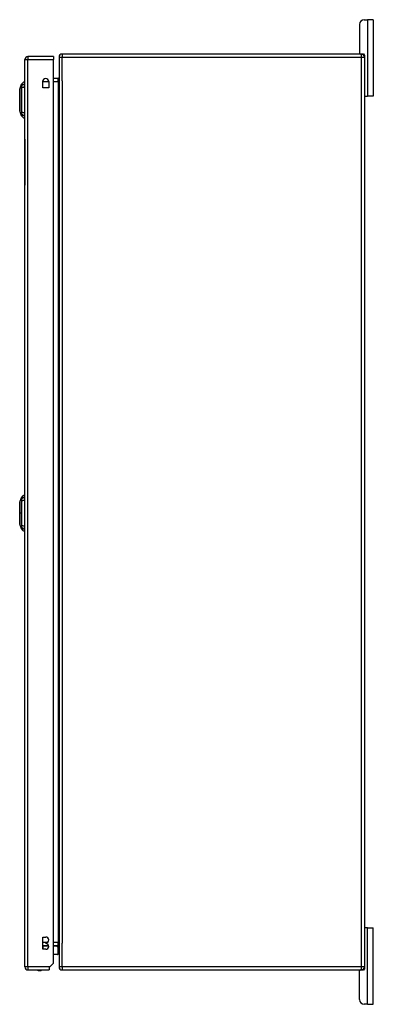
# Model space of a CAD drawing. Header units: inches. Extents: x 22 to 566, y 61 to 262.
# Tile 20 of 29: x 314 to 326, y 142 to 174. Entities that reach past the tile are written whole.
import ezdxf

# ---------------------------------------------------------------- set-up
doc = ezdxf.new("R2010")
doc.units = ezdxf.units.IN
doc.header["$MEASUREMENT"] = 0
doc.layers.add('Visible Edges(ANSI)', color=7, linetype='Continuous', lineweight=25)
doc.layers.add('Visible Tangent Edges(ANSI)', color=7, linetype='Continuous', lineweight=25)

msp = doc.modelspace()

# ---------------------------------------------------------------- linework, layer by layer
at = {"layer": 'Visible Edges(ANSI)'}
for p, q in [((325.179, 173.901), (325.179, 172.963)), ((325.335, 174.057), (325.442, 174.057)), ((325.629, 174.057), (325.442, 174.057)), ((325.629, 174.057), (325.629, 171.557)), ((325.238, 172.932), (315.436, 172.932)), ((325.238, 172.932), (325.306, 172.932)), ((325.337, 172.901), (325.337, 172.833)), ((314.217, 143.033), (314.217, 172.753)), ((315.151, 172.852), (314.316, 172.852)), ((315.151, 172.852), (315.151, 172.753)), ((315.151, 143.15), (315.151, 172.753)), ((315.337, 172.833), (315.337, 143.031)), ((325.337, 172.833), (325.337, 143.031)), ((314.047, 171.785), (314.109, 171.945)), ((314.202, 172.019), (314.202, 171.951)), ((314.202, 171.84), (314.202, 171.951)), ((314.8, 171.825), (314.8, 172.028)), ((315.003, 172.028), (315.003, 171.825)), ((315.306, 172.134), (315.151, 172.134)), ((314.202, 171.84), (314.202, 171.016)), ((315.003, 171.825), (314.8, 171.825)), ((325.368, 171.557), (325.337, 171.557)), ((325.368, 171.557), (325.442, 171.557)), ((325.629, 171.557), (325.442, 171.557)), ((314.109, 170.912), (314.047, 171.071)), ((314.202, 170.906), (314.202, 171.016)), ((314.202, 170.906), (314.202, 170.838)), ((314.211, 170.143), (314.211, 170.393)), ((314.217, 170.393), (314.211, 170.393)), ((314.211, 170.143), (314.211, 168.643)), ((314.211, 168.393), (314.211, 168.643)), ((314.211, 168.393), (314.217, 168.393)), ((314.047, 158.25), (314.109, 158.41)), ((314.202, 158.484), (314.202, 158.416)), ((314.202, 158.305), (314.202, 158.416)), ((314.202, 158.305), (314.202, 157.481)), ((314.109, 157.377), (314.047, 157.536)), ((314.202, 157.371), (314.202, 157.481)), ((314.202, 157.371), (314.202, 157.303)), ((325.337, 144.307), (325.368, 144.307)), ((325.442, 144.307), (325.368, 144.307)), ((325.442, 144.307), (325.629, 144.307)), ((325.629, 141.807), (325.629, 144.307)), ((314.806, 143.609), (314.806, 144.009)), ((314.806, 144.009), (314.901, 144.009)), ((314.806, 143.731), (314.993, 143.731)), ((314.901, 143.609), (314.806, 143.609)), ((314.901, 143.819), (314.901, 143.799)), ((315.151, 143.731), (315.306, 143.731)), ((315.262, 143.725), (315.301, 143.685)), ((315.307, 143.455), (315.307, 143.671)), ((315.287, 143.435), (315.151, 143.435)), ((314.316, 142.934), (315.017, 142.934)), ((315.034, 143.033), (315.017, 143.016)), ((315.017, 143.016), (315.017, 142.934)), ((315.151, 143.15), (315.034, 143.033)), ((315.436, 142.932), (325.238, 142.932)), ((325.179, 141.963), (325.179, 142.901)), ((325.306, 142.932), (325.238, 142.932)), ((325.337, 143.031), (325.337, 142.963)), ((325.442, 141.807), (325.335, 141.807)), ((325.442, 141.807), (325.629, 141.807))]:
    msp.add_line(p, q, dxfattribs=at)
at = {"layer": 'Visible Edges(ANSI)', "flags": 128}
for points in [[(314.047, 171.783), (314.047, 171.783), (314.047, 171.782), (314.047, 171.779), (314.047, 171.776), (314.047, 171.773), (314.047, 171.768), (314.047, 171.762), (314.047, 171.756), (314.047, 171.749), (314.047, 171.741), (314.047, 171.733), (314.047, 171.723), (314.047, 171.713), (314.047, 171.703), (314.047, 171.691), (314.047, 171.679), (314.047, 171.667), (314.047, 171.653), (314.047, 171.64), (314.047, 171.626), (314.047, 171.611), (314.047, 171.596), (314.047, 171.58), (314.047, 171.564), (314.047, 171.548), (314.047, 171.531), (314.047, 171.514), (314.047, 171.497), (314.047, 171.48), (314.047, 171.463), (314.047, 171.445), (314.047, 171.428), (314.047, 171.41), (314.047, 171.393), (314.047, 171.376), (314.047, 171.358), (314.047, 171.342), (314.047, 171.325), (314.047, 171.308), (314.047, 171.292), (314.047, 171.276), (314.047, 171.26), (314.047, 171.245), (314.047, 171.23), (314.047, 171.216), (314.047, 171.202), (314.047, 171.189), (314.047, 171.177), (314.047, 171.165), (314.047, 171.153), (314.047, 171.143), (314.047, 171.133), (314.047, 171.123), (314.047, 171.115), (314.047, 171.107), (314.047, 171.1), (314.047, 171.094), (314.047, 171.088), (314.047, 171.084), (314.047, 171.08), (314.047, 171.077), (314.047, 171.075), (314.047, 171.073), (314.047, 171.073)], [(314.047, 158.248), (314.047, 158.248), (314.047, 158.247), (314.047, 158.244), (314.047, 158.241), (314.047, 158.238), (314.047, 158.233), (314.047, 158.228), (314.047, 158.221), (314.047, 158.214), (314.047, 158.206), (314.047, 158.198), (314.047, 158.188), (314.047, 158.178), (314.047, 158.168), (314.047, 158.156), (314.047, 158.144), (314.047, 158.132), (314.047, 158.119), (314.047, 158.105), (314.047, 158.091), (314.047, 158.076), (314.047, 158.061), (314.047, 158.045), (314.047, 158.029), (314.047, 158.013), (314.047, 157.997), (314.047, 157.98), (314.047, 157.963), (314.047, 157.945), (314.047, 157.928), (314.047, 157.911), (314.047, 157.893), (314.047, 157.876), (314.047, 157.859), (314.047, 157.841), (314.047, 157.824), (314.047, 157.807), (314.047, 157.79), (314.047, 157.774), (314.047, 157.757), (314.047, 157.741), (314.047, 157.726), (314.047, 157.711), (314.047, 157.696), (314.047, 157.681), (314.047, 157.668), (314.047, 157.654), (314.047, 157.642), (314.047, 157.63), (314.047, 157.619), (314.047, 157.608), (314.047, 157.598), (314.047, 157.589), (314.047, 157.58), (314.047, 157.572), (314.047, 157.565), (314.047, 157.559), (314.047, 157.553), (314.047, 157.549), (314.047, 157.545), (314.047, 157.542), (314.047, 157.54), (314.047, 157.538), (314.047, 157.538)]]:
    msp.add_lwpolyline(points, dxfattribs=at)
at = {"layer": 'Visible Edges(ANSI)'}
for centre, radius, start, end in [((325.335, 173.901), 0.156, 90, 180), ((315.436, 172.833), 0.099, 90, 180), ((325.21, 172.963), 0.031, 180, 270), ((325.238, 172.833), 0.099, 0, 90), ((325.306, 172.901), 0.031, 0, 90), ((314.316, 172.753), 0.099, 90, 180), ((314.219, 171.902), 0.118, 98.6009, 158.7495), ((314.194, 171.96), 0.0394, 53.1301, 78.463), ((314.901, 172.028), 0.102, 0, 180), ((315.306, 172.165), 0.031, 270, 0), ((314.052, 171.783), 0.00492, 158.7495, 179.7912), ((325.368, 171.588), 0.031, 180, 270), ((314.052, 171.073), 0.00492, 180.2088, 201.2505), ((314.219, 170.954), 0.118, 201.2505, 261.3991), ((314.194, 170.897), 0.0394, 281.537, 306.8699), ((314.219, 158.367), 0.118, 98.6009, 158.7495), ((314.194, 158.425), 0.0394, 53.1301, 78.463), ((314.052, 158.248), 0.00492, 158.7495, 179.7912), ((314.052, 157.538), 0.00492, 180.2088, 201.2505), ((314.219, 157.419), 0.118, 201.2505, 261.3991), ((314.194, 157.362), 0.0394, 281.537, 306.8699), ((325.368, 144.276), 0.031, 90, 180), ((314.901, 143.914), 0.095, 270, 90), ((314.901, 143.704), 0.095, 270, 90), ((315.248, 143.711), 0.0197, 45, 90), ((315.287, 143.671), 0.0197, 0, 45), ((315.306, 143.7), 0.031, 0, 90), ((315.287, 143.455), 0.0197, 270, 0), ((314.316, 143.033), 0.099, 180, 270), ((314.694, 143.102), 0.187, 243.6372, 296.3628), ((315.436, 143.031), 0.099, 180, 270), ((325.21, 142.901), 0.031, 90, 180), ((325.238, 143.031), 0.099, 270, 0), ((325.306, 142.963), 0.031, 270, 0), ((325.335, 141.963), 0.156, 180, 270)]:
    msp.add_arc(centre, radius, start, end, dxfattribs=at)
at = {"layer": 'Visible Tangent Edges(ANSI)'}
for p, q in [((325.442, 174.057), (325.442, 171.557)), ((315.436, 172.932), (315.436, 172.833)), ((325.238, 172.833), (325.238, 172.932)), ((314.217, 172.753), (314.316, 172.753)), ((314.316, 172.852), (314.316, 172.753)), ((314.316, 172.753), (315.151, 172.753)), ((314.316, 143.033), (314.316, 172.753)), ((315.337, 172.833), (315.436, 172.833)), ((315.436, 172.833), (325.238, 172.833)), ((315.436, 172.058), (315.436, 172.833)), ((325.238, 172.833), (325.337, 172.833)), ((325.238, 143.031), (325.238, 172.833)), ((314.109, 171.945), (314.047, 171.785)), ((314.8, 172.035), (315.003, 172.035)), ((315.151, 172.035), (315.306, 172.035)), ((315.306, 172.035), (315.306, 172.134)), ((315.306, 172.035), (315.337, 172.035)), ((315.306, 172.035), (315.306, 143.83)), ((315.436, 172.058), (315.436, 143.806)), ((314.211, 170.143), (314.217, 170.143)), ((314.217, 168.643), (314.211, 168.643)), ((314.047, 157.893), (314.047, 157.893)), ((314.109, 157.893), (314.047, 157.893)), ((325.442, 141.807), (325.442, 144.307)), ((314.945, 143.83), (314.806, 143.83)), ((314.806, 143.711), (314.807, 143.711)), ((314.807, 143.711), (314.807, 143.731)), ((314.807, 143.711), (314.807, 143.609)), ((314.996, 143.711), (314.807, 143.711)), ((315.306, 143.83), (315.151, 143.83)), ((315.266, 143.711), (315.151, 143.711)), ((315.307, 143.671), (315.266, 143.711)), ((315.306, 143.83), (315.337, 143.83)), ((315.306, 143.731), (315.306, 143.83)), ((315.436, 143.031), (315.436, 143.806)), ((315.151, 143.455), (315.307, 143.455)), ((314.316, 143.033), (314.217, 143.033)), ((314.316, 143.033), (314.316, 142.934)), ((315.034, 143.033), (314.316, 143.033)), ((315.436, 143.031), (315.337, 143.031)), ((315.436, 143.031), (315.436, 142.932)), ((325.238, 143.031), (315.436, 143.031)), ((325.238, 142.932), (325.238, 143.031)), ((325.337, 143.031), (325.238, 143.031))]:
    msp.add_line(p, q, dxfattribs=at)
at = {"layer": 'Visible Tangent Edges(ANSI)', "flags": 128}
for points in [[(314.109, 171.945), (314.109, 171.945), (314.109, 171.944), (314.109, 171.943), (314.109, 171.943), (314.109, 171.941), (314.109, 171.94), (314.109, 171.938), (314.109, 171.936), (314.109, 171.934), (314.109, 171.931), (314.109, 171.928), (314.109, 171.925), (314.109, 171.922), (314.108, 171.919), (314.108, 171.915), (314.108, 171.911), (314.108, 171.906), (314.108, 171.902), (314.108, 171.897), (314.108, 171.892), (314.108, 171.887), (314.108, 171.882), (314.108, 171.876), (314.108, 171.868)], [(314.047, 171.703), (314.047, 171.709), (314.047, 171.715), (314.047, 171.721), (314.047, 171.727), (314.047, 171.733), (314.047, 171.738), (314.047, 171.743), (314.047, 171.748), (314.047, 171.752), (314.047, 171.756), (314.047, 171.76), (314.047, 171.764), (314.047, 171.767), (314.047, 171.77), (314.047, 171.773), (314.047, 171.776), (314.047, 171.778), (314.047, 171.78), (314.047, 171.781), (314.047, 171.783), (314.047, 171.784), (314.047, 171.784), (314.047, 171.785), (314.047, 171.785)], [(314.047, 171.656), (314.047, 171.658), (314.047, 171.66), (314.047, 171.662), (314.047, 171.664), (314.047, 171.666), (314.047, 171.668), (314.047, 171.67), (314.047, 171.672), (314.047, 171.674), (314.047, 171.676), (314.047, 171.678), (314.047, 171.68), (314.047, 171.682), (314.047, 171.684), (314.047, 171.686), (314.047, 171.688), (314.047, 171.69), (314.047, 171.692), (314.047, 171.694), (314.047, 171.695), (314.047, 171.697), (314.047, 171.699), (314.047, 171.701), (314.047, 171.703)], [(314.047, 171.201), (314.047, 171.217), (314.047, 171.234), (314.047, 171.251), (314.047, 171.269), (314.047, 171.288), (314.047, 171.307), (314.047, 171.327), (314.047, 171.347), (314.047, 171.367), (314.047, 171.387), (314.047, 171.407), (314.047, 171.428), (314.047, 171.449), (314.047, 171.469), (314.047, 171.49), (314.047, 171.51), (314.047, 171.53), (314.047, 171.549), (314.047, 171.568), (314.047, 171.587), (314.047, 171.605), (314.047, 171.623), (314.047, 171.64), (314.047, 171.656)], [(314.108, 171.868), (314.108, 171.867), (314.108, 171.865), (314.108, 171.864), (314.108, 171.862), (314.108, 171.861), (314.108, 171.859), (314.108, 171.857), (314.108, 171.855), (314.108, 171.853), (314.108, 171.851), (314.108, 171.849), (314.108, 171.847), (314.108, 171.845), (314.108, 171.842), (314.108, 171.84), (314.108, 171.838), (314.108, 171.835), (314.108, 171.833), (314.108, 171.83), (314.108, 171.828), (314.108, 171.825), (314.108, 171.822), (314.108, 171.82), (314.108, 171.817)], [(314.108, 171.817), (314.108, 171.783), (314.108, 171.752), (314.108, 171.721), (314.108, 171.689), (314.108, 171.657), (314.109, 171.625), (314.109, 171.592), (314.109, 171.56), (314.109, 171.527), (314.109, 171.494), (314.109, 171.461), (314.109, 171.428), (314.109, 171.395), (314.109, 171.362), (314.109, 171.329), (314.109, 171.296), (314.109, 171.264), (314.109, 171.231), (314.108, 171.199), (314.108, 171.167), (314.108, 171.135), (314.108, 171.104), (314.108, 171.073), (314.108, 171.04)], [(314.047, 171.154), (314.047, 171.155), (314.047, 171.157), (314.047, 171.159), (314.047, 171.161), (314.047, 171.163), (314.047, 171.164), (314.047, 171.166), (314.047, 171.168), (314.047, 171.17), (314.047, 171.172), (314.047, 171.174), (314.047, 171.176), (314.047, 171.178), (314.047, 171.18), (314.047, 171.182), (314.047, 171.184), (314.047, 171.186), (314.047, 171.188), (314.047, 171.19), (314.047, 171.192), (314.047, 171.194), (314.047, 171.196), (314.047, 171.198), (314.047, 171.201)], [(314.047, 171.071), (314.047, 171.071), (314.047, 171.072), (314.047, 171.073), (314.047, 171.074), (314.047, 171.075), (314.047, 171.077), (314.047, 171.079), (314.047, 171.081), (314.047, 171.083), (314.047, 171.086), (314.047, 171.089), (314.047, 171.093), (314.047, 171.096), (314.047, 171.1), (314.047, 171.104), (314.047, 171.109), (314.047, 171.114), (314.047, 171.118), (314.047, 171.124), (314.047, 171.129), (314.047, 171.135), (314.047, 171.141), (314.047, 171.147), (314.047, 171.154)], [(314.108, 171.04), (314.108, 171.037), (314.108, 171.034), (314.108, 171.031), (314.108, 171.029), (314.108, 171.026), (314.108, 171.024), (314.108, 171.021), (314.108, 171.019), (314.108, 171.016), (314.108, 171.014), (314.108, 171.012), (314.108, 171.009), (314.108, 171.007), (314.108, 171.005), (314.108, 171.003), (314.108, 171.001), (314.108, 170.999), (314.108, 170.998), (314.108, 170.996), (314.108, 170.994), (314.108, 170.993), (314.108, 170.991), (314.108, 170.99), (314.108, 170.988)], [(314.108, 170.988), (314.108, 170.98), (314.108, 170.974), (314.108, 170.969), (314.108, 170.964), (314.108, 170.959), (314.108, 170.954), (314.108, 170.95), (314.108, 170.946), (314.108, 170.942), (314.108, 170.938), (314.109, 170.934), (314.109, 170.931), (314.109, 170.928), (314.109, 170.925), (314.109, 170.922), (314.109, 170.92), (314.109, 170.918), (314.109, 170.916), (314.109, 170.915), (314.109, 170.914), (314.109, 170.913), (314.109, 170.912), (314.109, 170.912), (314.109, 170.912)], [(314.109, 158.41), (314.109, 158.41), (314.109, 158.409), (314.109, 158.408), (314.109, 158.408), (314.109, 158.406), (314.109, 158.405), (314.109, 158.403), (314.109, 158.401), (314.109, 158.399), (314.109, 158.396), (314.109, 158.393), (314.109, 158.39), (314.109, 158.387), (314.108, 158.384), (314.108, 158.38), (314.108, 158.376), (314.108, 158.371), (314.108, 158.367), (314.108, 158.362), (314.108, 158.357), (314.108, 158.352), (314.108, 158.347), (314.108, 158.341), (314.108, 158.333)], [(314.047, 158.168), (314.047, 158.174), (314.047, 158.18), (314.047, 158.186), (314.047, 158.192), (314.047, 158.198), (314.047, 158.203), (314.047, 158.208), (314.047, 158.212), (314.047, 158.217), (314.047, 158.221), (314.047, 158.225), (314.047, 158.229), (314.047, 158.232), (314.047, 158.235), (314.047, 158.238), (314.047, 158.24), (314.047, 158.243), (314.047, 158.245), (314.047, 158.246), (314.047, 158.248), (314.047, 158.249), (314.047, 158.249), (314.047, 158.25), (314.047, 158.25)], [(314.047, 158.121), (314.047, 158.123), (314.047, 158.125), (314.047, 158.127), (314.047, 158.129), (314.047, 158.131), (314.047, 158.133), (314.047, 158.135), (314.047, 158.137), (314.047, 158.139), (314.047, 158.141), (314.047, 158.143), (314.047, 158.145), (314.047, 158.147), (314.047, 158.149), (314.047, 158.151), (314.047, 158.153), (314.047, 158.155), (314.047, 158.157), (314.047, 158.159), (314.047, 158.161), (314.047, 158.162), (314.047, 158.164), (314.047, 158.166), (314.047, 158.168)], [(314.047, 157.893), (314.047, 157.903), (314.047, 157.914), (314.047, 157.924), (314.047, 157.934), (314.047, 157.944), (314.047, 157.955), (314.047, 157.965), (314.047, 157.975), (314.047, 157.985), (314.047, 157.995), (314.047, 158.004), (314.047, 158.014), (314.047, 158.024), (314.047, 158.033), (314.047, 158.043), (314.047, 158.052), (314.047, 158.061), (314.047, 158.07), (314.047, 158.079), (314.047, 158.088), (314.047, 158.096), (314.047, 158.105), (314.047, 158.113), (314.047, 158.121)], [(314.108, 158.333), (314.108, 158.332), (314.108, 158.332), (314.108, 158.331), (314.108, 158.33), (314.108, 158.33), (314.108, 158.329), (314.108, 158.328), (314.108, 158.327), (314.108, 158.326), (314.108, 158.326), (314.108, 158.325), (314.108, 158.324), (314.108, 158.323), (314.108, 158.322), (314.108, 158.321), (314.108, 158.32), (314.108, 158.319), (314.108, 158.318), (314.108, 158.317), (314.108, 158.316), (314.108, 158.315), (314.108, 158.314), (314.108, 158.313), (314.108, 158.312)], [(314.108, 158.312), (314.108, 158.311), (314.108, 158.31), (314.108, 158.309), (314.108, 158.307), (314.108, 158.306), (314.108, 158.305), (314.108, 158.304), (314.108, 158.303), (314.108, 158.301), (314.108, 158.3), (314.108, 158.299), (314.108, 158.298), (314.108, 158.296), (314.108, 158.295), (314.108, 158.294), (314.108, 158.293), (314.108, 158.291), (314.108, 158.29), (314.108, 158.289), (314.108, 158.287), (314.108, 158.286), (314.108, 158.285), (314.108, 158.283), (314.108, 158.282)], [(314.108, 158.282), (314.108, 158.264), (314.108, 158.248), (314.108, 158.233), (314.108, 158.217), (314.108, 158.201), (314.108, 158.186), (314.108, 158.17), (314.108, 158.154), (314.108, 158.138), (314.108, 158.122), (314.109, 158.106), (314.109, 158.09), (314.109, 158.074), (314.109, 158.057), (314.109, 158.041), (314.109, 158.025), (314.109, 158.008), (314.109, 157.992), (314.109, 157.976), (314.109, 157.959), (314.109, 157.943), (314.109, 157.926), (314.109, 157.91), (314.109, 157.893)], [(314.047, 157.666), (314.047, 157.674), (314.047, 157.682), (314.047, 157.69), (314.047, 157.699), (314.047, 157.707), (314.047, 157.716), (314.047, 157.725), (314.047, 157.734), (314.047, 157.744), (314.047, 157.753), (314.047, 157.763), (314.047, 157.772), (314.047, 157.782), (314.047, 157.792), (314.047, 157.802), (314.047, 157.812), (314.047, 157.822), (314.047, 157.832), (314.047, 157.842), (314.047, 157.852), (314.047, 157.862), (314.047, 157.873), (314.047, 157.883), (314.047, 157.893)], [(314.109, 157.893), (314.109, 157.877), (314.109, 157.86), (314.109, 157.844), (314.109, 157.827), (314.109, 157.811), (314.109, 157.794), (314.109, 157.778), (314.109, 157.761), (314.109, 157.745), (314.109, 157.729), (314.109, 157.713), (314.109, 157.696), (314.109, 157.68), (314.108, 157.664), (314.108, 157.648), (314.108, 157.632), (314.108, 157.616), (314.108, 157.601), (314.108, 157.585), (314.108, 157.569), (314.108, 157.554), (314.108, 157.538), (314.108, 157.523), (314.108, 157.505)], [(314.047, 157.619), (314.047, 157.62), (314.047, 157.622), (314.047, 157.624), (314.047, 157.626), (314.047, 157.628), (314.047, 157.629), (314.047, 157.631), (314.047, 157.633), (314.047, 157.635), (314.047, 157.637), (314.047, 157.639), (314.047, 157.641), (314.047, 157.643), (314.047, 157.645), (314.047, 157.647), (314.047, 157.649), (314.047, 157.651), (314.047, 157.653), (314.047, 157.655), (314.047, 157.657), (314.047, 157.659), (314.047, 157.661), (314.047, 157.663), (314.047, 157.666)], [(314.047, 157.536), (314.047, 157.536), (314.047, 157.537), (314.047, 157.538), (314.047, 157.539), (314.047, 157.54), (314.047, 157.542), (314.047, 157.544), (314.047, 157.546), (314.047, 157.548), (314.047, 157.551), (314.047, 157.554), (314.047, 157.558), (314.047, 157.561), (314.047, 157.565), (314.047, 157.569), (314.047, 157.574), (314.047, 157.578), (314.047, 157.583), (314.047, 157.589), (314.047, 157.594), (314.047, 157.6), (314.047, 157.606), (314.047, 157.612), (314.047, 157.619)], [(314.108, 157.505), (314.108, 157.502), (314.108, 157.499), (314.108, 157.496), (314.108, 157.494), (314.108, 157.491), (314.108, 157.489), (314.108, 157.486), (314.108, 157.484), (314.108, 157.481), (314.108, 157.479), (314.108, 157.477), (314.108, 157.474), (314.108, 157.472), (314.108, 157.47), (314.108, 157.468), (314.108, 157.466), (314.108, 157.464), (314.108, 157.463), (314.108, 157.461), (314.108, 157.459), (314.108, 157.458), (314.108, 157.456), (314.108, 157.455), (314.108, 157.453)], [(314.108, 157.453), (314.108, 157.445), (314.108, 157.439), (314.108, 157.434), (314.108, 157.429), (314.108, 157.424), (314.108, 157.419), (314.108, 157.415), (314.108, 157.411), (314.108, 157.406), (314.108, 157.403), (314.109, 157.399), (314.109, 157.396), (314.109, 157.393), (314.109, 157.39), (314.109, 157.387), (314.109, 157.385), (314.109, 157.383), (314.109, 157.381), (314.109, 157.38), (314.109, 157.379), (314.109, 157.378), (314.109, 157.377), (314.109, 157.377), (314.109, 157.377)]]:
    msp.add_lwpolyline(points, dxfattribs=at)
at = {"layer": 'Visible Tangent Edges(ANSI)'}
msp.add_arc((314.052, 171.783), 0.00492, 158.7495, 179.7912, dxfattribs=at)
for centre, major_axis, ratio, start_param, end_param in [((314.222, 171.84), (-0.117, -0.016), 0.948273, 4.754759, 5.892029), ((314.222, 171.802), (-0.118, 0.005), 0.314585, 4.896593, 6.033863), ((314.222, 171.054), (-0.118, -0.005), 0.314585, 0.249322, 1.386592), ((314.222, 171.016), (-0.117, 0.016), 0.948273, 0.391156, 1.528426), ((314.222, 158.305), (-0.117, -0.016), 0.948273, 4.754759, 5.892029), ((314.222, 158.267), (-0.118, 0.005), 0.314585, 4.896593, 6.033863), ((314.222, 157.519), (-0.118, -0.005), 0.314585, 0.249322, 1.386592), ((314.222, 157.481), (-0.117, 0.016), 0.948273, 0.391156, 1.528426), ((315.248, 143.711), (0, 0.0197), 0.91745, 4.712389, 6.283185), ((315.248, 143.711), (0.0139, 0.0139), 0.852462, 5.41831, 6.283185)]:
    msp.add_ellipse(centre, major_axis=major_axis, ratio=ratio, start_param=start_param, end_param=end_param, dxfattribs=at)

doc.saveas('drawing.dxf')
